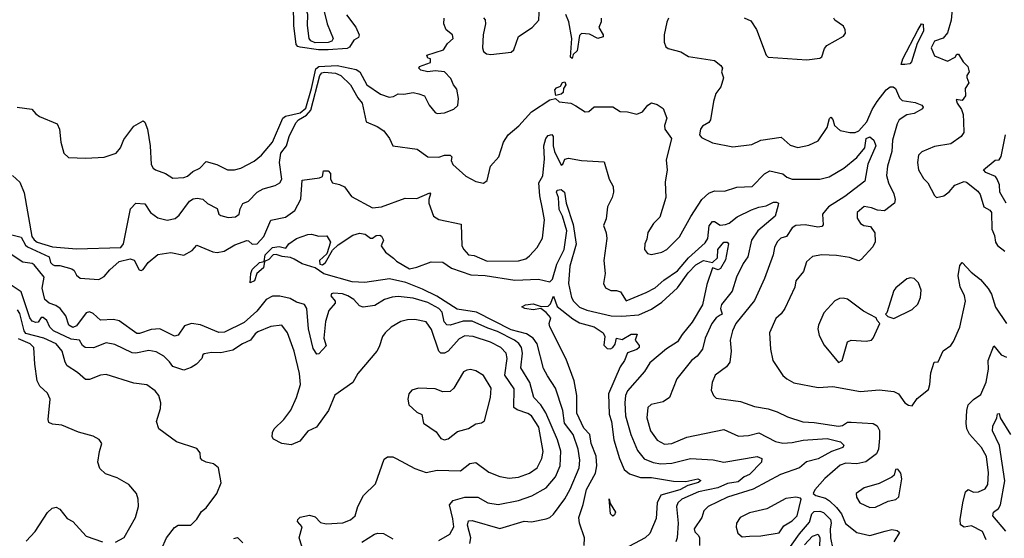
# Model space of a CAD drawing. Extents: x 1246230 to 1426786, y 660032 to 763141.
# Tile 168 of 256: x 1293487 to 1298812, y 723713 to 726517. Entities that reach past the tile are written whole.
import ezdxf

# ---------------------------------------------------------------- set-up
doc = ezdxf.new("R2010")
doc.units = 0

msp = doc.modelspace()

# ---------------------------------------------------------------- linework, layer by layer
at = {"layer": '0CON10XD'}
for points in [[(1295085, 726392.9), (1295062.4, 726402.4), (1295052.5, 726415), (1295043.2, 726485), (1295045.8, 726545.8), (1295022.3, 726625), (1295024.8, 726665), (1295035, 726676), (1295045, 726677.1), (1295063.3, 726665), (1295130.3, 726575), (1295150, 726495), (1295182, 726415), (1295175, 726400.7), (1295155, 726394.3), (1295085, 726392.9)], [(1295995, 726527.5), (1296005, 726516.9), (1296007, 726495), (1295994.6, 726435), (1295990.8, 726365), (1295996, 726345), (1296012.6, 726332.6), (1296035, 726328.1), (1296145, 726342.5), (1296159.7, 726355), (1296185, 726426.2), (1296258.6, 726475), (1296294.4, 726515), (1296300.6, 726635)], [(1298534, 726615), (1298525.1, 726514.9), (1298505, 726446.9), (1298482.2, 726417.8), (1298435, 726400.8), (1298416.2, 726365), (1298435, 726322.5), (1298505, 726292.5), (1298547.5, 726315), (1298555, 726330), (1298565, 726330), (1298589.7, 726289.7), (1298616, 726265), (1298623.3, 726235), (1298610, 726215), (1298610, 726205), (1298620, 726175), (1298600, 726145), (1298602.5, 726105), (1298585, 726080), (1298552.5, 726085), (1298557.5, 726065), (1298581.7, 726031.7), (1298590, 726005), (1298591.2, 725965)], [(1295103.4, 726353.4), (1295005, 726367.8), (1294991.6, 726371.6), (1294982.5, 726382.5), (1294969.7, 726485), (1294968, 726595)], [(1293473.5, 726043.5), (1293553.8, 726033.8), (1293575, 726007.5), (1293595, 725993.8), (1293690, 725955), (1293703.3, 725925), (1293709.2, 725855), (1293725.6, 725795), (1293751.8, 725771.8), (1293845, 725767.9), (1293944.2, 725774.2), (1294009.4, 725795), (1294032.9, 725825), (1294051.4, 725868.6), (1294105, 725941.2), (1294155, 725970), (1294165, 725962.5), (1294178.2, 725925), (1294192.7, 725835), (1294199.3, 725735), (1294208.4, 725715), (1294221.1, 725705), (1294276, 725685), (1294315, 725660.4), (1294375, 725663.4), (1294395, 725671.9), (1294422.9, 725697.1), (1294461.2, 725715), (1294495, 725750.5), (1294554.3, 725734.3), (1294611.2, 725705), (1294650, 725705), (1294682.9, 725715), (1294755, 725752.7), (1294794.5, 725785), (1294855, 725855.8), (1294910.4, 725985), (1294925, 725995.1), (1295005, 726013.2), (1295035, 726038.1), (1295066.2, 726145), (1295088.6, 726251.4), (1295105.3, 726264.7), (1295205, 726269), (1295307.5, 726247.5), (1295326.1, 726236.1), (1295365, 726164.2), (1295438.1, 726115), (1295485, 726098.2), (1295508.5, 726101.5), (1295535, 726116), (1295565, 726113.8), (1295615, 726123.3), (1295646.4, 726116.4), (1295677.5, 726105), (1295701.4, 726055), (1295735, 726015.7), (1295745, 726009.2), (1295785.5, 726014.5), (1295835, 726033.3), (1295856.9, 726053.1), (1295860.9, 726090.9), (1295851.9, 726141.9), (1295833.3, 726165), (1295818.9, 726198.9), (1295785, 726235.8), (1295735, 726240), (1295695, 726235.7), (1295657.5, 726245), (1295646.7, 726255), (1295650, 726265), (1295710, 726285), (1295710, 726305), (1295695, 726310), (1295690, 726325), (1295780, 726355), (1295800.7, 726389.3), (1295832.5, 726415), (1295827.5, 726435), (1295793.2, 726463.2), (1295781.9, 726495), (1295782.9, 726525)], [(1295255, 726543.6), (1295305, 726477.5), (1295323.1, 726435), (1295319.1, 726420.9), (1295295, 726406.9), (1295270.8, 726369.2), (1295258.9, 726361.1), (1295155, 726354.1), (1295103.4, 726353.4)], [(1296475, 726308.2), (1296466.7, 726315), (1296473, 726415), (1296456.8, 726505), (1296440.4, 726545)], [(1296632.5, 726525), (1296632.5, 726505), (1296620, 726475), (1296642.5, 726435), (1296642.5, 726425), (1296615, 726416.2), (1296568.6, 726438.6), (1296525, 726442.9), (1296515, 726431.2), (1296502, 726348), (1296480.8, 726329.2), (1296475, 726308.2)], [(1296996.4, 726525), (1296986.5, 726503.5), (1296972.9, 726435), (1296972.1, 726395), (1296981.3, 726371.3), (1296995, 726361.4), (1297063.2, 726343.2), (1297105, 726318.1), (1297245, 726296.2), (1297279.3, 726269.3), (1297287.5, 726255), (1297282.5, 726235), (1297293, 726203), (1297280, 726155), (1297252.3, 726117.7), (1297239.5, 726075), (1297223.1, 725975), (1297215, 725960.8), (1297179.3, 725940.7), (1297170, 725925), (1297164, 725895), (1297175, 725880.6), (1297235, 725852.2), (1297345, 725830), (1297447.2, 725842.8), (1297495, 725865.6), (1297605, 725881.9), (1297655, 725838.1), (1297695, 725826.9), (1297755, 725838.6), (1297805, 725862.5), (1297853.8, 725935), (1297866.2, 725983.8), (1297875, 725990), (1297885, 725976.7), (1297893.5, 725945), (1297925, 725918.1), (1297976.5, 725906.5), (1298005, 725907.6), (1298025, 725916), (1298069.1, 725965), (1298098, 726032), (1298124.9, 726075.1), (1298172.8, 726137.2), (1298195, 726153.4), (1298211.8, 726155), (1298224, 726145), (1298245.9, 726095), (1298260.2, 726080.2), (1298330.3, 726069.7), (1298366.4, 726055), (1298373.3, 726045), (1298370, 726035), (1298325, 726010.6), (1298285, 726002.1), (1298244.4, 725975), (1298233.3, 725955), (1298207.5, 725865), (1298203.5, 725805), (1298180.4, 725725), (1298174.7, 725675), (1298185.4, 725635), (1298215.4, 725575), (1298222.1, 725545), (1298218.9, 725525), (1298165, 725484.2), (1298127, 725487), (1298095, 725500.6), (1298055, 725507.1), (1298016, 725475), (1298017.5, 725445), (1298035, 725416), (1298053.3, 725405), (1298088.9, 725398.9), (1298112.5, 725365), (1298114.4, 725315.6), (1298100.9, 725289.1), (1298039.1, 725220.9), (1298025, 725212.7), (1297975, 725231.5), (1297905, 725242.3), (1297825, 725246.7), (1297775, 725236.9), (1297742.2, 725207.8), (1297726.9, 725155), (1297685.8, 725105), (1297679.6, 725070.4), (1297625, 724955.7), (1297605, 724926), (1297577.7, 724902.3), (1297543.1, 724825), (1297548.1, 724735), (1297560, 724675), (1297615, 724594), (1297636.2, 724575), (1297674.7, 724554.7), (1297805, 724528.8), (1297885, 724533.7), (1298035, 724507.5), (1298135, 724516.4), (1298215, 724506.9), (1298240, 724495), (1298275, 724446.2), (1298295, 724433.8), (1298315, 724430), (1298340.3, 724469.7), (1298402.1, 724517.9), (1298410.4, 724545), (1298415, 724607.5), (1298433.8, 724665), (1298455, 724667.5), (1298482.6, 724727.4), (1298523.8, 724755), (1298537.5, 724777.5), (1298572, 724855), (1298602.7, 724995), (1298596.8, 725025), (1298573.4, 725073.4), (1298562.2, 725132.2), (1298571.5, 725188.5), (1298585, 725203.8), (1298632.7, 725152.7), (1298682.8, 725112.8), (1298724.3, 725064.3), (1298742.7, 725032.7), (1298765, 724962.7), (1298825, 724873.8)], [(1297405, 726527.5), (1297440.9, 726510.9), (1297472.4, 726465), (1297524.7, 726325), (1297534.5, 726314.5), (1297745, 726299.8), (1297815, 726308.6), (1297825, 726316.7), (1297839.3, 726360.7), (1297852.5, 726377.5), (1297941.9, 726428.1), (1297953.1, 726445), (1297952.4, 726462.4), (1297942, 726482), (1297895.6, 726515), (1297890, 726525)], [(1298275, 726274.7), (1298255.3, 726275.3), (1298263, 726305), (1298345, 726460.3), (1298365, 726494.2), (1298373.8, 726493.8), (1298375.5, 726455), (1298340.7, 726389.3), (1298310.2, 726289.8), (1298301.2, 726278.8), (1298275, 726274.7)], [(1293448.1, 725675), (1293488.1, 725638.1), (1293511, 725581), (1293553.8, 725345), (1293565, 725326.8), (1293582.5, 725315), (1293665, 725288.9), (1293795, 725279.2), (1294035, 725284.9), (1294048.5, 725305), (1294087.5, 725495), (1294115.8, 725525.8), (1294165, 725522), (1294195, 725474.5), (1294235, 725446.4), (1294285, 725432.5), (1294328.5, 725441.5), (1294350.5, 725459.5), (1294405, 725536), (1294425, 725548.6), (1294447.4, 725552.6), (1294477.5, 725547.5), (1294503.4, 725523.4), (1294555, 725496), (1294563.8, 725465), (1294575, 725458), (1294615, 725448.1), (1294655, 725451.4), (1294674, 725465), (1294679.4, 725495), (1294695, 725522.9), (1294725, 725535.7), (1294771.9, 725585), (1294805, 725602.9), (1294869.5, 725620.5), (1294894.6, 725635.4), (1294905.3, 725655), (1294891.6, 725745), (1294899.9, 725795), (1294929.7, 725835), (1294944, 725885), (1294980.4, 725959.6), (1294994.8, 725975), (1295039.4, 726000.6), (1295062.5, 726027.5), (1295111.5, 726215), (1295120.7, 726229.3), (1295136.1, 726233.9), (1295195, 726227.4), (1295223.9, 726215), (1295275.8, 726165), (1295316.4, 726095), (1295338.9, 726065), (1295362, 725965), (1295419.9, 725939.9), (1295456.5, 725916.5), (1295487.5, 725875), (1295505.3, 725835), (1295636.4, 725816.4), (1295695, 725776), (1295755, 725773.5), (1295785, 725784.5), (1295815.6, 725785.6), (1295824.2, 725775), (1295821.5, 725755), (1295830.7, 725735), (1295900.3, 725670.3), (1295955, 725642.1), (1295995, 725633.3), (1296015, 725647.5), (1296034.3, 725725), (1296078, 725775), (1296104, 725855), (1296130, 725895), (1296186.6, 725943.4), (1296255, 726018.9), (1296355, 726083.9), (1296385, 726091.8), (1296405, 726073.8), (1296467.5, 726065), (1296495, 726050.8), (1296545, 726018.6), (1296565, 726020.6), (1296595, 726045.4), (1296695, 726046.1), (1296735, 726020.4), (1296775, 726019.5), (1296825, 726005.6), (1296855, 726019.2), (1296885, 726055.6), (1296905, 726068.1), (1296935, 726058.2), (1296967.4, 726037.4), (1296987.1, 725985), (1296974.5, 725945), (1296976.7, 725925), (1297013.1, 725875), (1296983.3, 725756.8), (1296989.5, 725705), (1296979.1, 725639.1), (1296981.9, 725555), (1296950, 725450), (1296915.7, 725415), (1296883.7, 725366.3), (1296879.1, 725330.9), (1296867.8, 725305), (1296866.9, 725275), (1296883.2, 725253.2), (1296905, 725248.1), (1296960.3, 725259.7), (1296987.5, 725275), (1297055, 725342.5), (1297116.4, 725453.6), (1297177.1, 725545), (1297215, 725578.9), (1297245, 725591.1), (1297299.1, 725590.9), (1297365, 725611.5), (1297448, 725615), (1297515, 725683.8), (1297545, 725699.2), (1297615, 725684.5), (1297636.9, 725665), (1297665, 725654.8), (1297815, 725655.4), (1297865, 725667.5), (1297945, 725714.6), (1298015, 725771.4), (1298058.5, 725825), (1298066.2, 725875), (1298085, 725884), (1298106.1, 725865), (1298118.3, 725835), (1298074.4, 725735.6), (1298058.5, 725645), (1297949.1, 725560.9), (1297861.2, 725505), (1297829.7, 725465), (1297832.2, 725407.8), (1297825, 725399.4), (1297804.6, 725395.4), (1297735, 725408.9), (1297685, 725404.4), (1297665, 725391.4), (1297635, 725345.5), (1297604.6, 725335.4), (1297584.7, 725315.3), (1297569.1, 725285), (1297562.1, 725245), (1297515, 725118), (1297461.6, 724998.4), (1297360.3, 724875), (1297341.6, 724835), (1297330.4, 724785), (1297335.4, 724725), (1297327.9, 724665), (1297309.6, 724640.4), (1297248.6, 724595), (1297231.9, 724555), (1297227.5, 724515), (1297240, 724485), (1297255, 724471.4), (1297385, 724453.6), (1297461.2, 724425), (1297535, 724413.1), (1297583.2, 724396.8), (1297639.7, 724369.7), (1297723.4, 724343.4), (1297785, 724340.2), (1297915, 724318.7), (1297937.4, 724322.6), (1297965, 724340.6), (1297985, 724341.9), (1298103.1, 724333.1), (1298125, 724320.9), (1298137, 724297), (1298137.3, 724255), (1298131.9, 724195), (1298120.4, 724169.6), (1298063.1, 724126.9), (1298015, 724115.1), (1297955, 724119.5), (1297925, 724108.2), (1297842.7, 724037.3), (1297788.6, 723975), (1297778.8, 723955), (1297793.8, 723945), (1297845, 723930.2), (1297866.4, 723916.4), (1297905, 723880.7), (1297932.1, 723845), (1297952.9, 723792.9), (1298015.3, 723745.3), (1298085, 723728.4), (1298168.7, 723751.3), (1298205, 723761.3), (1298233.1, 723755), (1298245.5, 723745), (1298215.6, 723695)], [(1296387.6, 726107.6), (1296382, 726138), (1296390.4, 726149.6), (1296411.6, 726158.4), (1296422.7, 726177.3), (1296435, 726181.6), (1296440.4, 726165), (1296428.1, 726145), (1296426, 726124), (1296415, 726113.8), (1296387.6, 726107.6)], [(1298591.2, 725965), (1298593, 725907), (1298580, 725885), (1298524, 725846), (1298435, 725830.8), (1298367, 725803), (1298348.6, 725785), (1298342.5, 725745), (1298348.1, 725705), (1298375, 725658), (1298398.6, 725635), (1298435, 725566.7), (1298445, 725556.7), (1298485, 725564.2), (1298514, 725586), (1298545, 725623.3), (1298595, 725642.5), (1298608.3, 725638.3), (1298669.2, 725589.2), (1298681.7, 725571.7), (1298701.2, 725505), (1298735, 725486.7), (1298743.8, 725475), (1298745.8, 725385), (1298759.7, 725349.7), (1298764, 725315), (1298775, 725296.7), (1298815, 725266.2)], [(1293445, 725354.6), (1293495, 725340.8), (1293518.3, 725298.3), (1293529.3, 725289.3), (1293646.7, 725235), (1293654.4, 725205), (1293665, 725194.4), (1293675, 725188), (1293705, 725188.1), (1293770, 725170), (1293781.3, 725161.3), (1293795.4, 725135.4), (1293815, 725120), (1293915, 725112.2), (1293945, 725129.1), (1293975, 725165.6), (1294025, 725210), (1294085, 725224.5), (1294106.4, 725216.4), (1294132.9, 725165), (1294145, 725160.8), (1294155, 725166), (1294182, 725205), (1294235, 725247.1), (1294305, 725257.8), (1294375, 725244.3), (1294420.6, 725269.4), (1294445, 725297.5), (1294531.9, 725261.9), (1294555, 725257.8), (1294593.9, 725266.1), (1294650.7, 725299.3), (1294715, 725322.5), (1294725, 725320.9), (1294745, 725303.2), (1294772.3, 725305), (1294808.1, 725345), (1294845, 725432.7), (1294925, 725450.4), (1294975, 725486), (1295007, 725547), (1295015, 725648.8), (1295108.3, 725661.7), (1295125, 725670), (1295130.7, 725699.3), (1295155, 725700), (1295167.5, 725685), (1295167.5, 725655), (1295180, 725635), (1295216.8, 725626.8), (1295243.3, 725613.3), (1295281.7, 725561.7), (1295395, 725500.6), (1295445, 725504.8), (1295572.6, 725552.6), (1295635, 725550.5), (1295705, 725581.2), (1295709.2, 725575), (1295699.4, 725545), (1295700, 725525), (1295726, 725455), (1295755, 725436.9), (1295875, 725412.5), (1295879.4, 725295), (1295888.8, 725275), (1295915, 725246.1), (1295945, 725241.5), (1296015, 725212.4), (1296185, 725213.1), (1296224, 725225), (1296245, 725240), (1296285.4, 725285), (1296315, 725336.7), (1296325.5, 725434.5), (1296314.6, 725494.6), (1296300, 725565), (1296294.4, 725635), (1296317.1, 725672.9), (1296324.8, 725765), (1296321.8, 725835), (1296333.7, 725875), (1296345, 725891.4), (1296365, 725896.2), (1296372.5, 725885), (1296372.6, 725835), (1296379.1, 725805), (1296415, 725731.4), (1296425, 725736.7), (1296435, 725763.5), (1296455, 725768.9), (1296525, 725756.2), (1296648, 725748), (1296675.7, 725655.7), (1296696.7, 725615), (1296698.8, 725585), (1296692, 725555), (1296666.2, 725505), (1296659.3, 725440.7), (1296644, 725405), (1296660, 725365), (1296662.5, 725335), (1296646.2, 725215), (1296653.3, 725145), (1296645, 725090), (1296655, 725067.5), (1296685, 725052.5), (1296715, 725052.5), (1296737.5, 725045), (1296767, 724997), (1296875, 725043.1), (1296925, 725066.6), (1296971.6, 725108.4), (1297045, 725160), (1297105, 725230), (1297195, 725310.5), (1297208.9, 725335), (1297216.9, 725403.1), (1297235, 725425.5), (1297245, 725426.4), (1297275, 725407.1), (1297305, 725410), (1297325, 725417.5), (1297368.3, 725451.7), (1297445, 725488.9), (1297485, 725504.1), (1297525, 725510), (1297565, 725530.6), (1297580.8, 725530.8), (1297590.4, 725525), (1297590, 725515), (1297572.6, 725455), (1297479.7, 725375), (1297444.7, 725325), (1297425.3, 725235), (1297400.5, 725199.5), (1297364.7, 725125.3), (1297341.1, 725048.9), (1297283.1, 724976.9), (1297277.3, 724955), (1297286.2, 724925), (1297275, 724918.8), (1297253.3, 724905), (1297231.1, 724875), (1297194.7, 724795), (1297179.3, 724735), (1297152.2, 724697.8), (1297121.5, 724675), (1297041.8, 724575), (1297001.2, 724475), (1296968, 724452), (1296902.6, 724437.4), (1296885, 724420), (1296878.5, 724365), (1296899.6, 724295), (1296935, 724243.8), (1296975, 724223.1), (1297015, 724226.6), (1297095, 724259.6), (1297295, 724301.2), (1297374.7, 724264.7), (1297428.6, 724268.6), (1297485, 724283.2), (1297575, 724237.1), (1297615, 724228.2), (1297665, 724230.8), (1297725, 724244.3), (1297855, 724252.1), (1297926.2, 724235), (1297945, 724217.5), (1297940, 724205), (1297878, 724182), (1297806.2, 724143.8), (1297743.3, 724126.7), (1297705, 724094.2), (1297602, 724058), (1297455, 723978.4), (1297314.8, 723935.2), (1297210.6, 723885), (1297188.3, 723861.7), (1297176.2, 723825), (1297136, 723765), (1297138.6, 723748.6), (1297159.3, 723729.3), (1297163.8, 723715), (1297164.6, 723675)], [(1298822.5, 725525), (1298787.5, 725585), (1298786.2, 725625), (1298773.8, 725655), (1298765, 725668.8), (1298711.7, 725691.7), (1298700, 725705), (1298763, 725757), (1298785, 725760), (1298795, 725777.5), (1298819.5, 725895)], [(1295508.3, 725228.3), (1295525, 725211.8), (1295595, 725170.5), (1295635, 725178.9), (1295712.4, 725207.6), (1295775, 725205.6), (1295823.4, 725173.4), (1295926.9, 725136.9), (1296005, 725133.3), (1296165, 725109.4), (1296293.5, 725113.5), (1296355, 725100.4), (1296368.5, 725115), (1296392, 725195), (1296431.8, 725275), (1296447.1, 725375), (1296423.2, 725455), (1296405, 725490.7), (1296400.8, 725555), (1296390.6, 725585), (1296394.1, 725595), (1296415, 725599.2), (1296434.3, 725585), (1296442.3, 725525), (1296480.7, 725410.7), (1296496.2, 725303.8), (1296462.7, 725185), (1296455, 725090), (1296472.6, 725015), (1296482.6, 724995), (1296515, 724963.7), (1296555, 724946.2), (1296686.9, 724916.9), (1296744.8, 724914.8), (1296835, 724921.6), (1296905, 724951.9), (1296960.5, 724989.5), (1297045, 725068.1), (1297101.9, 725148.1), (1297145, 725191.2), (1297185.3, 725214.7), (1297235, 725203.8), (1297260.6, 725229.4), (1297262.9, 725275), (1297295, 725314.3), (1297313.7, 725313.7), (1297320.8, 725305), (1297305, 725218.8), (1297278.4, 725171.6), (1297265, 725164.4), (1297235, 725176.2), (1297203.7, 725086.3), (1297180.6, 724975), (1297125, 724881.5), (1297070, 724815), (1297045.3, 724774.7), (1296985, 724736.8), (1296895, 724662.2), (1296865.8, 724614.2), (1296775, 724510.8), (1296763.4, 724485), (1296759.3, 724445), (1296763.9, 724375), (1296792, 724275), (1296828.3, 724188.3), (1296865, 724143.1), (1296914, 724124), (1296955.7, 724115.7), (1297015, 724119.8), (1297114.8, 724145.2), (1297237.8, 724137.8), (1297295, 724124.7), (1297475, 724154.7), (1297500.8, 724145), (1297499.8, 724125), (1297435, 724058.9), (1297405, 724044.8), (1297372.3, 724017.7), (1297315, 724010), (1297263, 723987), (1297159.2, 723965), (1297068.5, 723925), (1297046.9, 723905), (1297039.2, 723885), (1297048.1, 723795), (1297043.7, 723715), (1297035.5, 723694.5)], [(1295921.8, 723685), (1295928, 723715), (1295909.8, 723785), (1295915, 723808.1), (1295935, 723809.6), (1296085, 723766.5), (1296215, 723805.4), (1296255, 723801.8), (1296335, 723818.8), (1296355, 723825.6), (1296375, 723843.1), (1296435, 723926.7), (1296465, 723978.9), (1296512.7, 724095), (1296517.3, 724135), (1296507.4, 724195), (1296480.4, 724275), (1296433.6, 724335), (1296424.4, 724404.4), (1296384.7, 724525), (1296341.9, 724591.9), (1296320.8, 724630.8), (1296286.1, 724765), (1296263.9, 724795), (1296229.1, 724819.1), (1296145, 724840.1), (1295957.4, 724935), (1295852.6, 724952.6), (1295742.8, 725022.8), (1295665, 725061.1), (1295575.7, 725095.7), (1295486.7, 725116.7), (1295354.1, 725095.9), (1295285, 725100.5), (1295132.5, 725142.5), (1295085.2, 725175.2), (1295015, 725196.8), (1294972, 725222), (1294952.1, 725232.1), (1294906.3, 725236.3), (1294875, 725247.3), (1294858.8, 725245), (1294835, 725220.6), (1294810.7, 725209.3), (1294806.4, 725175), (1294770.3, 725145), (1294757.6, 725105), (1294733.7, 725093.7), (1294736.6, 725145), (1294744.3, 725165.7), (1294785, 725203.8), (1294809.3, 725210.7), (1294815.5, 725245), (1294855, 725285.3), (1294890.5, 725290.5), (1294927.3, 725282.7), (1294942.5, 725305), (1294983.8, 725335), (1295045, 725356.7), (1295065, 725357.5), (1295105, 725346.8), (1295148.8, 725348.8), (1295168.8, 725315), (1295149.2, 725250.8), (1295109.2, 725215), (1295110.7, 725195), (1295125, 725191.1), (1295141.9, 725205), (1295179.4, 725270.6), (1295209.6, 725300.4), (1295288.6, 725351.4), (1295325, 725363.1), (1295355, 725357.1), (1295385, 725335.8), (1295395, 725336.2), (1295415, 725350.8), (1295435, 725352), (1295445, 725346.2), (1295455.7, 725325), (1295442.9, 725295), (1295465, 725260.5), (1295508.3, 725228.3)], [(1295755, 723701.6), (1295814.2, 723735.8), (1295835.8, 723775), (1295830.8, 723819.2), (1295812.2, 723895), (1295832.2, 723917.8), (1295895, 723936.2), (1295965.7, 723935.7), (1296020, 723905), (1296075, 723896.9), (1296185, 723917.9), (1296257, 723943), (1296335, 723986.9), (1296385, 724045.5), (1296410.2, 724105), (1296413.9, 724183.9), (1296395.8, 724245), (1296332.3, 724392.3), (1296305.7, 724435.7), (1296267.5, 724475), (1296246.2, 724556.2), (1296197.6, 724635), (1296207.6, 724715), (1296201.1, 724745), (1296186.3, 724766.3), (1296163.7, 724783.7), (1296071.8, 724831.8), (1296018.9, 724848.9), (1295935, 724888), (1295885, 724887.4), (1295815, 724865.2), (1295797.6, 724867.6), (1295783.6, 724883.6), (1295771.7, 724935), (1295753.6, 724955), (1295695, 724988.3), (1295615, 725010.8), (1295535, 725019.8), (1295502.3, 725017.7), (1295460.8, 725005), (1295407.2, 724972.8), (1295345, 724962.5), (1295325, 724970), (1295295, 725004.2), (1295262, 725025), (1295232.5, 725035), (1295185, 725038.6), (1295174.4, 725035.6), (1295170, 725025), (1295193.8, 724995), (1295194, 724985), (1295158.6, 724945), (1295141.8, 724885), (1295132.1, 724795), (1295145.7, 724754.3), (1295105, 724711.2), (1295095, 724708.8), (1295075, 724739.2), (1295048.5, 724845), (1295039.9, 724955), (1295026.9, 724976.9), (1294985, 724989.5), (1294949.7, 725009.7), (1294895, 725023.2), (1294855, 725021.7), (1294820.3, 725005), (1294769.6, 724940.4), (1294700.6, 724879.4), (1294595, 724826.9), (1294565, 724825.2), (1294465, 724867.7), (1294415.7, 724874.3), (1294378.6, 724861.4), (1294345, 724811.8), (1294325, 724805.3), (1294245, 724846.4), (1294197.7, 724842.3), (1294135, 724820), (1294120.4, 724820.4), (1294025, 724889.1), (1293995, 724896.5), (1293925, 724892.7), (1293885, 724928.2), (1293865, 724938.2), (1293846.9, 724933.1), (1293795, 724862.2), (1293775, 724853.8), (1293753.1, 724865), (1293736.6, 724916.6), (1293706.4, 724956.4), (1293682.4, 724972.4), (1293646, 724985), (1293622.5, 725005), (1293608.8, 725065), (1293620, 725125), (1293565, 725191.2), (1293555, 725198.8), (1293505, 725206.7), (1293353.3, 725305)], [(1298215, 724902.5), (1298315, 724950), (1298345, 724980), (1298359.5, 725015), (1298363.3, 725055), (1298347.5, 725095), (1298325, 725118), (1298305, 725122), (1298285, 725116), (1298225, 725068), (1298215, 725053.3), (1298177.5, 724932.5), (1298170, 724925), (1298181.7, 724911.7), (1298215, 724902.5)], [(1295027.1, 723625), (1294998.8, 723715), (1295015.5, 723775), (1294989.2, 723805), (1294991.4, 723815), (1295005, 723826.9), (1295055, 723839.2), (1295085, 723830), (1295115, 723798.7), (1295145, 723791.8), (1295235, 723796.5), (1295276.8, 723813.2), (1295301.2, 723835), (1295316.2, 723885), (1295347.3, 723945), (1295412.2, 724007.8), (1295459.2, 724140.8), (1295476, 724154), (1295505, 724152.9), (1295523.8, 724145), (1295625, 724090), (1295685, 724068.8), (1295745, 724081.8), (1295871.2, 724078.8), (1295922, 724118), (1295955, 724123.8), (1296025, 724071.1), (1296085, 724047.3), (1296135, 724038.9), (1296185, 724044.7), (1296245, 724066.2), (1296286.2, 724095), (1296311.6, 724145), (1296318, 724182), (1296295.4, 724315), (1296255, 724375.7), (1296235, 724388.4), (1296177.7, 724407.7), (1296160.5, 724420.5), (1296161.3, 724521.3), (1296111.1, 724595), (1296123.7, 724685), (1296118.4, 724715), (1296088.9, 724745), (1296033.6, 724773.6), (1295940.8, 724805), (1295895, 724807.3), (1295865, 724791.8), (1295805, 724725.3), (1295785, 724714.3), (1295765, 724714.7), (1295754.1, 724725), (1295715, 724841.9), (1295685, 724883.6), (1295625, 724895.8), (1295585, 724894.6), (1295548, 724885), (1295497.1, 724855), (1295464.4, 724825), (1295450, 724805), (1295432, 724748), (1295418.6, 724725), (1295315.7, 724605), (1295289.2, 724555), (1295192.2, 724487.8), (1295158.1, 724405), (1295092, 724315), (1295045, 724292.7), (1295001.7, 724238.3), (1294955, 724219.2), (1294905, 724226), (1294859.2, 724249.2), (1294852.5, 724262.5), (1294854.3, 724285), (1294864.3, 724305), (1294915.3, 724354.7), (1294954.1, 724405.9), (1294985, 724474), (1295005.4, 724545.4), (1295000.9, 724605), (1294971.8, 724725), (1294936.2, 724825), (1294905.4, 724865.4), (1294845, 724858.2), (1294775, 724830), (1294760.5, 724819.5), (1294735, 724784.1), (1294691.5, 724765), (1294639.7, 724730.3), (1294575, 724715.4), (1294525, 724718.1), (1294485, 724710), (1294477.5, 724705), (1294473.3, 724685), (1294443.3, 724655), (1294413.9, 724636.1), (1294375, 724622.5), (1294315, 724641.9), (1294298.2, 724668.2), (1294267.2, 724697.2), (1294225, 724721.5), (1294185, 724727.8), (1294115, 724714.7), (1294095, 724716.4), (1294001.5, 724761.5), (1293955, 724770.3), (1293886.5, 724743.5), (1293842, 724745), (1293827.8, 724755), (1293811.2, 724785), (1293765, 724790.6), (1293669.6, 724835), (1293650.7, 724855), (1293635, 724891.4), (1293615, 724907.8), (1293603, 724907), (1293588.1, 724881.9), (1293575, 724879.4), (1293555, 724887.3), (1293542.4, 724905), (1293495, 725045.7), (1293435, 725085.3)], [(1296540.2, 723675), (1296542.4, 723715), (1296514.1, 723795), (1296511.6, 723825), (1296535.3, 723895.3), (1296553.3, 723976.7), (1296601.2, 724065), (1296609.2, 724105), (1296605, 724157.1), (1296577.5, 724225), (1296570, 724275), (1296539.2, 724309.3), (1296500.1, 724390.1), (1296500.5, 724485), (1296485.3, 724564.7), (1296442.4, 724682.4), (1296355, 724856.7), (1296350.6, 724875), (1296360, 724905), (1296335, 724934.6), (1296305, 724956.2), (1296265, 724948.1), (1296218.8, 724955), (1296203.8, 724965), (1296223.8, 724976.2), (1296265, 724980.6), (1296307.4, 724967.4), (1296345, 724967.6), (1296358.4, 724981.6), (1296375, 725022.5), (1296395, 724966.7), (1296479, 724899), (1296515, 724877.8), (1296595, 724857.3), (1296642.3, 724825), (1296652.1, 724805), (1296646.8, 724756.8), (1296665, 724739.6), (1296683.2, 724736.8), (1296695.7, 724744.3), (1296707.3, 724762.7), (1296715, 724796), (1296745, 724788), (1296795, 724817.1), (1296827.5, 724817.5), (1296815.4, 724785), (1296836.9, 724755), (1296836.8, 724745), (1296825, 724734.3), (1296775, 724716.2), (1296757.7, 724675), (1296735, 724640.8), (1296671.1, 724495), (1296676.3, 724385), (1296688.1, 724345), (1296700.9, 724245), (1296731, 724145), (1296756.1, 724085), (1296785, 724062), (1296845, 724041.4), (1296905, 724041.9), (1297022.7, 724022.7), (1297089.6, 724020.4), (1297155, 724035.2), (1297170.6, 724025), (1297158.1, 724015), (1297100.8, 723999.2), (1297056.8, 723975), (1296954.3, 723945.7), (1296935.8, 723905), (1296929.9, 723820.1), (1296895, 723739.1), (1296870, 723715), (1296755, 723654.2)], [(1297915, 724664.4), (1297935.4, 724675), (1297964.4, 724775.6), (1297985, 724785.2), (1298065, 724779.7), (1298093.8, 724785), (1298103.8, 724795), (1298140, 724875), (1298125, 724890), (1298120, 724905), (1298051.2, 724941.2), (1297965, 725006), (1297941.7, 725011.7), (1297920.3, 725009.7), (1297895, 724998), (1297837, 724933), (1297807.5, 724865), (1297804.4, 724845), (1297810.3, 724810.3), (1297838, 724758), (1297915, 724664.4)], [(1294254.4, 723655), (1294281.4, 723715), (1294325, 723770.8), (1294345, 723784), (1294412.5, 723785), (1294445, 723817.5), (1294471.5, 723858.5), (1294495, 723878), (1294554.1, 723955.9), (1294577.7, 724012.3), (1294562.5, 724095), (1294536, 724115), (1294495, 724124.4), (1294475, 724136.2), (1294465.9, 724145.9), (1294463.8, 724175), (1294445, 724198.8), (1294335, 724235.7), (1294240, 724305), (1294227.9, 724345), (1294248.9, 724415), (1294250.6, 724445), (1294240, 724485), (1294219.8, 724509.8), (1294175, 724542.5), (1294105, 724551.5), (1293955, 724598.9), (1293925, 724595.6), (1293865, 724572.1), (1293842.6, 724572.6), (1293800.1, 724610.1), (1293745, 724645.7), (1293733.6, 724665), (1293717.7, 724725), (1293685.3, 724765), (1293617.5, 724795), (1293520.6, 724820.6), (1293510.7, 724835), (1293488.8, 724928.8), (1293475, 724948.6)], [(1294005, 723692.5), (1294053.1, 723716.9), (1294112.9, 723825), (1294130, 723885), (1294128.1, 723925), (1294118.6, 723955), (1294078, 724005), (1294015, 724041.1), (1293952.1, 724062.1), (1293920.3, 724090.3), (1293910.8, 724125), (1293918.3, 724181.7), (1293932, 724225), (1293917, 724247), (1293885, 724266), (1293805, 724286.7), (1293715, 724325.6), (1293665, 724331.2), (1293645, 724340), (1293640.8, 724355), (1293652.5, 724465), (1293637.1, 724497.1), (1293595.5, 724535.5), (1293582.2, 724565), (1293569.1, 724655), (1293564.2, 724745), (1293544.6, 724765), (1293481, 724791)], [(1298616.6, 723976.6), (1298645, 723963.6), (1298673.3, 723965), (1298709.2, 723980.8), (1298723.5, 724005), (1298727.4, 724067.4), (1298716.8, 724155), (1298690, 724205), (1298625, 724275.8), (1298610.5, 724305), (1298606.2, 724335), (1298609.6, 724405), (1298617.7, 724435), (1298645, 724464.4), (1298685, 724490), (1298715, 724558), (1298727.3, 724627.3), (1298724.3, 724675), (1298755, 724754), (1298795.2, 724705.2), (1298825, 724692)], [(1295785, 724246.4), (1295805, 724251.1), (1295855, 724291.2), (1295915, 724306.5), (1295955, 724332.5), (1295985, 724337.5), (1296001.7, 724348.3), (1296033.8, 724475), (1296036.5, 724525), (1295995, 724592.9), (1295955, 724619.4), (1295925, 724625.6), (1295905, 724623.1), (1295887.2, 724612.8), (1295835.4, 724524.6), (1295815, 724507.5), (1295775, 724504.6), (1295735, 724521.4), (1295644.5, 724525.5), (1295607.5, 724515), (1295592.5, 724495), (1295586.2, 724465), (1295592, 724435), (1295635.9, 724395.9), (1295663, 724383), (1295671.4, 724335), (1295739.1, 724289.1), (1295765, 724253.5), (1295785, 724246.4)], [(1298821, 723751), (1298750.3, 723835), (1298754.6, 723855), (1298780.8, 723875), (1298791.9, 723895), (1298815.4, 724024.6), (1298787.1, 724215), (1298747.8, 724295), (1298750.3, 724319.7), (1298772, 724365), (1298775, 724385.8), (1298785, 724388.8), (1298790, 724365), (1298845.2, 724275.2)], [(1298085, 723879.4), (1298115, 723882.2), (1298185, 723914), (1298225, 723923.8), (1298242.3, 723937.7), (1298258.8, 724035), (1298252.5, 724065), (1298237, 724087), (1298223.3, 724085), (1298216.7, 724055), (1298205, 724043.3), (1298135, 724009.2), (1298055, 723986.9), (1298012, 723955), (1298012.5, 723935), (1298030.8, 723905), (1298085, 723879.4)], [(1298714.6, 723705), (1298695, 723750.9), (1298635, 723781.2), (1298595, 723773.3), (1298576.4, 723786.4), (1298573.1, 723815), (1298587.3, 723905), (1298601.8, 723965), (1298616.6, 723976.6)], [(1296695, 723832.5), (1296682.7, 723845), (1296675, 723926), (1296681.7, 723901.7), (1296710.3, 723855), (1296705, 723840), (1296695, 723832.5)], [(1297395, 723722), (1297435, 723724.3), (1297495, 723727.1), (1297595, 723742.5), (1297620.2, 723779.8), (1297665, 723807.3), (1297691.8, 723835), (1297714, 723925), (1297710.5, 723930.5), (1297685, 723935.4), (1297631.2, 723928.8), (1297527.3, 723872.7), (1297435, 723851.5), (1297384.3, 723825), (1297364.4, 723795), (1297362.9, 723772.9), (1297371.7, 723741.7), (1297395, 723722)], [(1293522, 723698), (1293570.3, 723749.7), (1293637.6, 723852.4), (1293663.4, 723876.6), (1293685, 723881.4), (1293705, 723871.4), (1293745, 723820.8), (1293775, 723803.8), (1293846.7, 723725), (1293935, 723694.2)], [(1297625, 723625.4), (1297705, 723737.5), (1297759.6, 723800.4), (1297771, 723845), (1297785, 723858.3), (1297815, 723860.4), (1297835, 723853.5), (1297871.7, 723815), (1297876.7, 723795), (1297870, 723765), (1297871.7, 723715), (1297885.3, 723655.3)], [(1295337.7, 723692.3), (1295405.7, 723735), (1295425, 723740.3), (1295455, 723739.1), (1295505, 723711.2)], [(1297731.4, 723678.6), (1297775, 723724.8), (1297805, 723735.7), (1297814.1, 723715), (1297810.4, 723625)], [(1294645, 723711.8), (1294665, 723716.9), (1294695, 723688.6)]]:
    msp.add_lwpolyline(points, dxfattribs=at)

doc.saveas('drawing.dxf')
